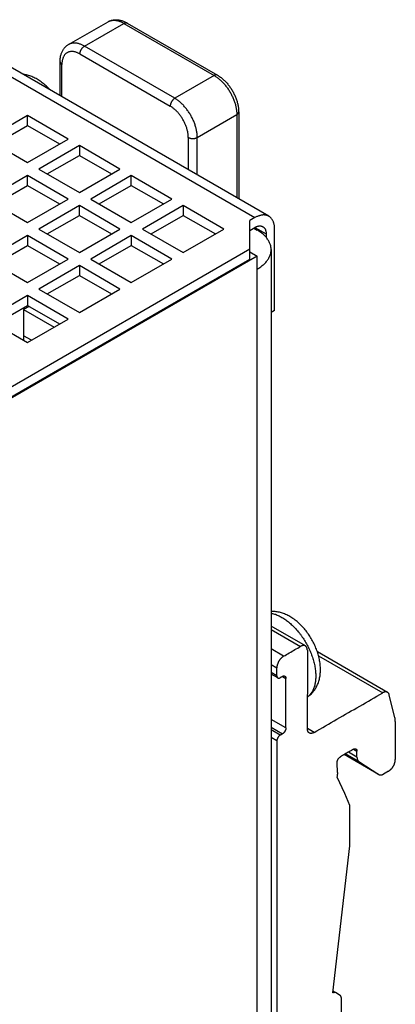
# Model space of a CAD drawing. Header units: inches. Extents: x 0 to 34, y 0 to 22.
# Tile 55 of 56: x 28 to 28.9, y 17.9 to 20.3. Entities that reach past the tile are written whole.
import ezdxf

# ---------------------------------------------------------------- set-up
doc = ezdxf.new("R2010")
doc.units = ezdxf.units.IN
doc.header["$LTSCALE"] = 1.87
doc.header["$MEASUREMENT"] = 0
doc.layers.get('0').update_dxf_attribs({"linetype": 'CONTINUOUS'})

msp = doc.modelspace()

# ---------------------------------------------------------------- linework, layer by layer
at = {"color": 7, "linetype": 'CONTINUOUS'}
for p, q in [((28.0758, 20.2268), (28.1732, 20.283)), ((28.1151, 20.2229), (28.2126, 20.2791)), ((28.2126, 20.2791), (28.4353, 20.1505)), ((28.2205, 20.2799), (28.4432, 20.1513)), ((27.7672, 20.2438), (28.5355, 19.8002)), ((28.57, 19.8036), (27.8016, 20.2472)), ((28.3379, 20.0943), (28.1151, 20.2229)), ((28.104, 20.2036), (28.3267, 20.075)), ((28.0549, 20.101), (28.0549, 20.1843)), ((28.0595, 20.0983), (28.0595, 20.1779)), ((28.4353, 20.1505), (28.3379, 20.0943)), ((27.9746, 20.0517), (27.8743, 19.9938)), ((27.9746, 20.0276), (27.9746, 20.0517)), ((28.0748, 19.9938), (27.9746, 20.0517)), ((28.3935, 19.9979), (28.491, 20.0541)), ((28.491, 20.0541), (28.491, 19.8492)), ((28.4956, 20.0605), (28.4956, 19.8465)), ((27.8952, 19.9818), (27.9746, 20.0276)), ((27.9746, 20.0276), (28.0539, 19.9818)), ((28.3713, 19.9979), (28.3713, 19.9183)), ((28.3935, 19.9054), (28.3935, 19.9979)), ((27.8743, 19.9938), (27.9746, 19.936)), ((27.9746, 19.936), (28.0748, 19.9938)), ((28.1026, 19.9778), (28.0024, 19.9199)), ((28.1026, 19.9778), (28.1026, 19.9537)), ((28.2028, 19.9199), (28.1026, 19.9778)), ((28.0233, 19.9078), (28.1026, 19.9537)), ((28.1026, 19.9537), (28.182, 19.9078)), ((27.9746, 19.9038), (27.8743, 19.846)), ((27.9746, 19.8797), (27.9746, 19.9038)), ((28.0748, 19.846), (27.9746, 19.9038)), ((28.0024, 19.9199), (28.1026, 19.862)), ((28.1026, 19.862), (28.2028, 19.9199)), ((28.2307, 19.9038), (28.1305, 19.846)), ((28.2307, 19.8797), (28.2307, 19.9038)), ((28.3309, 19.846), (28.2307, 19.9038)), ((27.8952, 19.8339), (27.9746, 19.8797)), ((27.9746, 19.8797), (28.0539, 19.8339)), ((28.1513, 19.8339), (28.2307, 19.8797)), ((28.2307, 19.8797), (28.31, 19.8339)), ((27.8743, 19.846), (27.9746, 19.7881)), ((27.9746, 19.7881), (28.0748, 19.846)), ((28.1026, 19.8299), (28.0024, 19.772)), ((28.1026, 19.8058), (28.1026, 19.8299)), ((28.2028, 19.772), (28.1026, 19.8299)), ((28.1305, 19.846), (28.2307, 19.7881)), ((28.2307, 19.7881), (28.3309, 19.846)), ((28.3587, 19.8299), (28.2585, 19.772)), ((28.3587, 19.8299), (28.3587, 19.8058)), ((28.459, 19.772), (28.3587, 19.8299)), ((28.0233, 19.76), (28.1026, 19.8058)), ((28.1026, 19.8058), (28.182, 19.76)), ((28.2794, 19.76), (28.3587, 19.8058)), ((28.3587, 19.8058), (28.4381, 19.76)), ((28.5355, 19.8002), (28.523, 19.7929)), ((28.523, 19.6981), (28.523, 19.7929)), ((27.9746, 19.756), (27.8743, 19.6981)), ((27.9746, 19.756), (27.9746, 19.7318)), ((28.0748, 19.6981), (27.9746, 19.756)), ((28.0024, 19.772), (28.1026, 19.7142)), ((28.1026, 19.7142), (28.2028, 19.772)), ((28.2307, 19.756), (28.1305, 19.6981)), ((28.2307, 19.756), (28.2307, 19.7318)), ((28.3309, 19.6981), (28.2307, 19.756)), ((28.2585, 19.772), (28.3587, 19.7142)), ((28.3587, 19.7142), (28.459, 19.772)), ((28.523, 19.7688), (28.5355, 19.776)), ((28.5327, 19.7744), (28.5411, 19.7696)), ((28.5355, 19.776), (28.5634, 19.76)), ((28.5634, 19.76), (28.5634, 19.7517)), ((28.5842, 19.5711), (28.5842, 19.772)), ((27.8952, 19.686), (27.9746, 19.7318)), ((27.9746, 19.7318), (28.0539, 19.686)), ((28.1513, 19.686), (28.2307, 19.7318)), ((28.2307, 19.7318), (28.31, 19.686)), ((28.523, 19.7222), (25.805, 18.1529)), ((28.523, 19.7158), (28.5411, 19.7053)), ((28.5757, 19.7214), (28.5757, 15.8544)), ((28.5411, 19.7053), (25.7936, 18.119)), ((25.805, 18.1288), (28.523, 19.6981)), ((27.8743, 19.6981), (27.9746, 19.6402)), ((27.9746, 19.6402), (28.0748, 19.6981)), ((28.1026, 19.682), (28.0024, 19.6241)), ((28.1026, 19.682), (28.1026, 19.6579)), ((28.2028, 19.6241), (28.1026, 19.682)), ((28.1305, 19.6981), (28.2307, 19.6402)), ((28.2307, 19.6402), (28.3309, 19.6981)), ((28.5411, 15.774), (28.5411, 19.7053)), ((28.0233, 19.6121), (28.1026, 19.6579)), ((28.1026, 19.6579), (28.182, 19.6121)), ((28.0024, 19.6241), (28.1026, 19.5663)), ((28.1026, 19.5663), (28.2028, 19.6241)), ((27.9746, 19.6081), (27.8743, 19.5502)), ((27.9746, 19.6081), (27.9746, 19.584)), ((28.0748, 19.5502), (27.9746, 19.6081)), ((27.8952, 19.5382), (27.9746, 19.584)), ((27.9787, 19.5816), (27.9648, 19.5736)), ((27.9648, 19.5736), (27.9648, 19.498)), ((27.9648, 19.5736), (28.04, 19.5301)), ((27.9746, 19.584), (28.0539, 19.5382)), ((28.5842, 19.5711), (28.5757, 19.5662)), ((27.8743, 19.5502), (27.9746, 19.4923)), ((27.9746, 19.4923), (28.0748, 19.5502)), ((27.9843, 19.498), (27.9648, 19.5093)), ((28.6601, 18.7446), (28.5757, 18.7933)), ((28.5757, 18.7853), (28.6482, 18.7434)), ((28.6065, 18.7193), (28.5757, 18.7371)), ((28.8628, 18.6302), (28.6897, 18.7301)), ((28.6926, 18.7204), (28.8509, 18.629)), ((28.5757, 18.6985), (28.5898, 18.6904)), ((28.5898, 18.6711), (28.5757, 18.6793)), ((28.5923, 18.6657), (28.5757, 18.6752)), ((28.6037, 18.6695), (28.6121, 18.6646)), ((28.8811, 18.5675), (28.8672, 18.6238)), ((28.6121, 18.5425), (28.5757, 18.5635)), ((28.5757, 18.5442), (28.6037, 18.528)), ((28.8821, 18.5587), (28.8821, 18.4648)), ((28.5982, 18.5248), (28.5757, 18.5378)), ((28.5898, 18.5103), (28.5757, 18.5185)), ((28.6817, 18.5313), (28.665, 18.5409)), ((28.5898, 18.5103), (28.5898, 17.7802)), ((28.841, 18.4279), (28.7561, 18.4769)), ((28.8409, 18.4279), (28.7561, 18.4768)), ((28.792, 18.4598), (28.7593, 18.4787)), ((28.7875, 18.4704), (28.7662, 18.4827)), ((28.7791, 18.4901), (28.7874, 18.4853)), ((28.7875, 18.4704), (28.7874, 18.4853)), ((28.7398, 18.4329), (28.7384, 18.4563)), ((28.792, 18.4598), (28.841, 18.4279)), ((28.7574, 18.381), (28.7387, 18.4207)), ((28.841, 18.4279), (28.8413, 18.4276)), ((28.8654, 18.4359), (28.8531, 18.4288)), ((28.7697, 18.3515), (28.7574, 18.381)), ((28.7283, 17.8895), (28.7697, 18.2521)), ((28.731, 17.8904), (28.7285, 17.8918)), ((28.7286, 17.8924), (28.7319, 17.8905)), ((28.7346, 17.89), (28.7287, 17.8934)), ((28.7319, 17.8905), (28.731, 17.8904)), ((28.746, 17.8833), (28.7346, 17.89))]:
    msp.add_line(p, q, dxfattribs=at)
for points, knots in [([(28.1732, 20.283), (28.1741, 20.2835), (28.1759, 20.2845), (28.1787, 20.2857), (28.1817, 20.2866), (28.1848, 20.2874), (28.188, 20.2879), (28.1913, 20.2881), (28.1947, 20.2881), (28.1982, 20.2878), (28.2018, 20.2872), (28.2055, 20.2863), (28.2093, 20.2852), (28.213, 20.2837), (28.2168, 20.2819), (28.2192, 20.2806), (28.2205, 20.2799)], [0, 0, 0, 0, 0.061274, 0.122978, 0.185368, 0.248974, 0.31401, 0.380763, 0.449605, 0.520929, 0.594735, 0.671101, 0.749988, 0.831249, 0.914668, 1, 1, 1, 1]), ([(28.1732, 20.283), (28.174, 20.2835), (28.1756, 20.2843), (28.1782, 20.2853), (28.181, 20.2861), (28.1838, 20.2865), (28.1867, 20.2868), (28.1898, 20.2867), (28.1929, 20.2864), (28.1961, 20.2858), (28.1993, 20.285), (28.2026, 20.2839), (28.2059, 20.2826), (28.2093, 20.281), (28.2115, 20.2798), (28.2126, 20.2791)], [0, 0, 0, 0, 0.066403, 0.133236, 0.201012, 0.270164, 0.341076, 0.414084, 0.489464, 0.567434, 0.648157, 0.73174, 0.818241, 0.907671, 1, 1, 1, 1]), ([(28.2126, 20.2791), (28.2129, 20.2793), (28.2136, 20.2797), (28.2146, 20.2801), (28.2156, 20.2804), (28.2166, 20.2806), (28.2175, 20.2807), (28.2184, 20.2806), (28.2193, 20.2804), (28.22, 20.2802), (28.2203, 20.28), (28.2205, 20.2799)], [0, 0, 0, 0, 0.140064, 0.273303, 0.399727, 0.5196, 0.633473, 0.742208, 0.84698, 0.949243, 1, 1, 1, 1]), ([(28.0549, 20.1843), (28.0549, 20.1857), (28.0549, 20.1885), (28.0553, 20.1926), (28.0559, 20.1966), (28.0568, 20.2004), (28.0578, 20.2041), (28.0591, 20.2075), (28.0606, 20.2107), (28.0623, 20.2137), (28.0642, 20.2164), (28.0662, 20.2189), (28.0684, 20.2212), (28.0707, 20.2233), (28.0732, 20.2252), (28.0749, 20.2263), (28.0758, 20.2268)], [0, 0, 0, 0, 0.085693, 0.1691, 0.250258, 0.328998, 0.405172, 0.47877, 0.54989, 0.618547, 0.685173, 0.750153, 0.813791, 0.87633, 0.93831, 1, 1, 1, 1]), ([(28.1151, 20.2229), (28.114, 20.2235), (28.1118, 20.2247), (28.1085, 20.2263), (28.1052, 20.2276), (28.1019, 20.2287), (28.0986, 20.2296), (28.0954, 20.2301), (28.0923, 20.2304), (28.0893, 20.2305), (28.0864, 20.2303), (28.0835, 20.2298), (28.0808, 20.2291), (28.0782, 20.2281), (28.0766, 20.2272), (28.0758, 20.2268)], [0, 0, 0, 0, 0.092329, 0.181759, 0.26826, 0.351843, 0.432566, 0.510536, 0.585916, 0.658924, 0.729836, 0.798988, 0.866764, 0.933597, 1, 1, 1, 1]), ([(28.104, 20.2036), (28.104, 20.204), (28.104, 20.2048), (28.1042, 20.2061), (28.1044, 20.2074), (28.1048, 20.2087), (28.1052, 20.21), (28.1057, 20.2113), (28.1062, 20.2126), (28.1069, 20.2139), (28.1076, 20.2152), (28.1084, 20.2164), (28.1093, 20.2176), (28.1102, 20.2187), (28.1111, 20.2197), (28.1121, 20.2206), (28.1131, 20.2215), (28.1141, 20.2222), (28.1148, 20.2227), (28.1151, 20.2229)], [0, 0, 0, 0, 0.052482, 0.107191, 0.163933, 0.222467, 0.282516, 0.343771, 0.405905, 0.468571, 0.531416, 0.594083, 0.656217, 0.717474, 0.777524, 0.83606, 0.892804, 0.947516, 1, 1, 1, 1]), ([(28.104, 20.2036), (28.1031, 20.2041), (28.1012, 20.2052), (28.0983, 20.2065), (28.0954, 20.2076), (28.0926, 20.2085), (28.0898, 20.2092), (28.087, 20.2096), (28.0844, 20.2097), (28.0818, 20.2096), (28.0793, 20.2093), (28.0769, 20.2087), (28.0746, 20.2078), (28.0725, 20.2067), (28.0705, 20.2054), (28.0686, 20.2039), (28.0669, 20.2021), (28.0654, 20.2001), (28.064, 20.198), (28.0628, 20.1956), (28.0618, 20.193), (28.0609, 20.1903), (28.0603, 20.1874), (28.0598, 20.1843), (28.0595, 20.1811), (28.0595, 20.179), (28.0595, 20.1779)], [0, 0, 0, 0, 0.049575, 0.097706, 0.144274, 0.189201, 0.232449, 0.274063, 0.314202, 0.353062, 0.390837, 0.42774, 0.464032, 0.50001, 0.535989, 0.57228, 0.609182, 0.646956, 0.685814, 0.725951, 0.767563, 0.810809, 0.855732, 0.902298, 0.950427, 1, 1, 1, 1]), ([(28.0549, 20.1843), (28.0549, 20.1842), (28.0549, 20.1837), (28.055, 20.183), (28.0553, 20.1822), (28.0557, 20.1814), (28.0562, 20.1806), (28.0568, 20.1799), (28.0576, 20.1791), (28.0585, 20.1785), (28.0591, 20.1781), (28.0595, 20.1779)], [0, 0, 0, 0, 0.050703, 0.152977, 0.257759, 0.366502, 0.480382, 0.600261, 0.726689, 0.859932, 1, 1, 1, 1]), ([(28.0303, 20.1152), (28.0301, 20.1154), (28.0284, 20.1172), (28.0252, 20.1205), (28.0206, 20.1249), (28.0159, 20.129), (28.011, 20.1329), (28.0059, 20.1366), (28.0008, 20.1399), (27.9957, 20.1429), (27.9904, 20.1455), (27.9852, 20.1478), (27.98, 20.1498), (27.9748, 20.1514), (27.9696, 20.1526), (27.966, 20.1533), (27.964, 20.1535), (27.9638, 20.1536)], [0, 0, 0, 0, 0.011421, 0.093424, 0.175312, 0.255468, 0.335502, 0.415309, 0.492903, 0.569107, 0.644591, 0.718712, 0.78841, 0.857148, 0.92505, 0.991998, 1, 1, 1, 1]), ([(28.4432, 20.1513), (28.443, 20.1514), (28.4427, 20.1516), (28.442, 20.1518), (28.4411, 20.152), (28.4402, 20.1521), (28.4393, 20.152), (28.4383, 20.1518), (28.4373, 20.1515), (28.4363, 20.1511), (28.4356, 20.1507), (28.4353, 20.1505)], [0, 0, 0, 0, 0.050754, 0.153017, 0.25779, 0.366525, 0.480398, 0.600271, 0.726696, 0.859935, 1, 1, 1, 1]), ([(28.4353, 20.1505), (28.4364, 20.1499), (28.4387, 20.1485), (28.4421, 20.1462), (28.4454, 20.1437), (28.4487, 20.141), (28.4519, 20.1381), (28.4551, 20.135), (28.4582, 20.1317), (28.4612, 20.1282), (28.4641, 20.1246), (28.467, 20.1209), (28.4697, 20.117), (28.4722, 20.1131), (28.4747, 20.109), (28.477, 20.1048), (28.4791, 20.1006), (28.4811, 20.0963), (28.483, 20.092), (28.4846, 20.0877), (28.4861, 20.0834), (28.4874, 20.079), (28.4885, 20.0747), (28.4894, 20.0705), (28.4901, 20.0663), (28.4906, 20.0621), (28.4909, 20.0581), (28.491, 20.0554), (28.491, 20.0541)], [0, 0, 0, 0, 0.034058, 0.069092, 0.105056, 0.141894, 0.179539, 0.21792, 0.256959, 0.29657, 0.336666, 0.377155, 0.417939, 0.458923, 0.500006, 0.541089, 0.582072, 0.622856, 0.663344, 0.703439, 0.74305, 0.782088, 0.820468, 0.858112, 0.894948, 0.930911, 0.965944, 1, 1, 1, 1]), ([(28.4432, 20.1513), (28.4444, 20.1506), (28.4468, 20.1491), (28.4504, 20.1466), (28.4539, 20.1439), (28.4574, 20.141), (28.4607, 20.1379), (28.4639, 20.1347), (28.467, 20.1313), (28.47, 20.1277), (28.4728, 20.124), (28.4755, 20.1202), (28.4781, 20.1162), (28.4805, 20.1122), (28.4828, 20.1081), (28.4849, 20.1039), (28.4868, 20.0997), (28.4886, 20.0953), (28.4902, 20.091), (28.4916, 20.0866), (28.4928, 20.0822), (28.4938, 20.0779), (28.4946, 20.0735), (28.4952, 20.0691), (28.4955, 20.0648), (28.4956, 20.062), (28.4956, 20.0605)], [0, 0, 0, 0, 0.039196, 0.078999, 0.119665, 0.160818, 0.20246, 0.244439, 0.286739, 0.329341, 0.372129, 0.415108, 0.458158, 0.501267, 0.544356, 0.587342, 0.630219, 0.672853, 0.715267, 0.757333, 0.799042, 0.840337, 0.881103, 0.921397, 0.960924, 1, 1, 1, 1]), ([(28.3379, 20.0943), (28.3375, 20.0941), (28.3368, 20.0936), (28.3358, 20.0929), (28.3348, 20.092), (28.3338, 20.0911), (28.3329, 20.0901), (28.332, 20.089), (28.3311, 20.0878), (28.3303, 20.0866), (28.3296, 20.0853), (28.329, 20.0841), (28.3284, 20.0827), (28.3279, 20.0814), (28.3275, 20.0801), (28.3271, 20.0788), (28.3269, 20.0775), (28.3268, 20.0762), (28.3267, 20.0754), (28.3267, 20.075)], [0, 0, 0, 0, 0.052484, 0.107196, 0.16394, 0.222476, 0.282526, 0.343783, 0.405917, 0.468584, 0.531429, 0.594095, 0.656229, 0.717484, 0.777533, 0.836067, 0.892809, 0.947518, 1, 1, 1, 1]), ([(28.3713, 19.9979), (28.3713, 19.999), (28.3712, 20.0013), (28.3709, 20.0048), (28.3704, 20.0084), (28.3698, 20.012), (28.3689, 20.0158), (28.3679, 20.0195), (28.3667, 20.0233), (28.3653, 20.027), (28.3638, 20.0308), (28.3621, 20.0345), (28.3602, 20.0382), (28.3582, 20.0418), (28.3561, 20.0453), (28.3539, 20.0487), (28.3515, 20.0521), (28.349, 20.0553), (28.3464, 20.0583), (28.3438, 20.0613), (28.3411, 20.064), (28.3383, 20.0666), (28.3354, 20.069), (28.3326, 20.0712), (28.3297, 20.0732), (28.3277, 20.0744), (28.3267, 20.075)], [0, 0, 0, 0, 0.036651, 0.074618, 0.113787, 0.154026, 0.195181, 0.237115, 0.279759, 0.323044, 0.366851, 0.411034, 0.455455, 0.499994, 0.544534, 0.588955, 0.633137, 0.676945, 0.720231, 0.762876, 0.804811, 0.845967, 0.886208, 0.925379, 0.963347, 1, 1, 1, 1]), ([(28.3935, 19.9979), (28.3935, 19.9992), (28.3935, 20.0018), (28.3932, 20.0059), (28.3926, 20.01), (28.3919, 20.0142), (28.391, 20.0185), (28.3899, 20.0228), (28.3887, 20.0271), (28.3872, 20.0314), (28.3855, 20.0358), (28.3837, 20.0401), (28.3817, 20.0444), (28.3796, 20.0486), (28.3773, 20.0527), (28.3748, 20.0568), (28.3722, 20.0608), (28.3695, 20.0647), (28.3667, 20.0684), (28.3638, 20.072), (28.3607, 20.0754), (28.3576, 20.0787), (28.3545, 20.0818), (28.3512, 20.0847), (28.3479, 20.0874), (28.3446, 20.0899), (28.3413, 20.0922), (28.339, 20.0936), (28.3379, 20.0943)], [0, 0, 0, 0, 0.034056, 0.069089, 0.105052, 0.141888, 0.179532, 0.217912, 0.25695, 0.296561, 0.336656, 0.377144, 0.417928, 0.458911, 0.499994, 0.541077, 0.582061, 0.622846, 0.663334, 0.70343, 0.743041, 0.78208, 0.820461, 0.858106, 0.894944, 0.930908, 0.965942, 1, 1, 1, 1]), ([(28.491, 20.0541), (28.4913, 20.0543), (28.4919, 20.0547), (28.4928, 20.0554), (28.4936, 20.0561), (28.4942, 20.0568), (28.4948, 20.0576), (28.4952, 20.0584), (28.4955, 20.0593), (28.4956, 20.06), (28.4956, 20.0604), (28.4956, 20.0605)], [0, 0, 0, 0, 0.140067, 0.27331, 0.399738, 0.519617, 0.633496, 0.742239, 0.84702, 0.949293, 1, 1, 1, 1]), ([(28.3713, 19.9979), (28.3716, 19.9976), (28.3723, 19.9973), (28.3735, 19.9968), (28.3747, 19.9963), (28.376, 19.9959), (28.3774, 19.9956), (28.3788, 19.9954), (28.3802, 19.9953), (28.3817, 19.9952), (28.3831, 19.9952), (28.3846, 19.9953), (28.386, 19.9954), (28.3874, 19.9956), (28.3888, 19.9959), (28.3901, 19.9963), (28.3913, 19.9968), (28.3925, 19.9973), (28.3932, 19.9976), (28.3935, 19.9979)], [0, 0, 0, 0, 0.052483, 0.107194, 0.163938, 0.222473, 0.282522, 0.343778, 0.405911, 0.468577, 0.531422, 0.594088, 0.656221, 0.717477, 0.777526, 0.836062, 0.892805, 0.947516, 1, 1, 1, 1]), ([(28.57, 19.8036), (28.5692, 19.804), (28.5676, 19.8048), (28.5652, 19.8057), (28.5626, 19.8064), (28.5598, 19.8067), (28.557, 19.8068), (28.5541, 19.8067), (28.5511, 19.8062), (28.5481, 19.8055), (28.545, 19.8046), (28.5418, 19.8034), (28.5386, 19.8019), (28.5366, 19.8008), (28.5355, 19.8002)], [0, 0, 0, 0, 0.071934, 0.144462, 0.218129, 0.293592, 0.3712, 0.451451, 0.534621, 0.62091, 0.710586, 0.803593, 0.900114, 1, 1, 1, 1]), ([(28.5842, 19.772), (28.5842, 19.7732), (28.5842, 19.7756), (28.5839, 19.7791), (28.5833, 19.7824), (28.5826, 19.7856), (28.5817, 19.7886), (28.5806, 19.7914), (28.5793, 19.794), (28.5778, 19.7964), (28.5761, 19.7986), (28.5742, 19.8005), (28.5722, 19.8022), (28.5707, 19.8031), (28.57, 19.8036)], [0, 0, 0, 0, 0.099895, 0.196424, 0.289439, 0.379123, 0.465419, 0.548596, 0.628854, 0.706469, 0.78194, 0.855614, 0.928151, 1, 1, 1, 1]), ([(28.5355, 19.776), (28.5362, 19.7764), (28.5376, 19.7772), (28.5396, 19.7781), (28.5417, 19.7788), (28.5437, 19.7794), (28.5457, 19.7797), (28.5476, 19.7799), (28.5494, 19.7798), (28.5512, 19.7796), (28.5529, 19.7791), (28.5542, 19.7785), (28.555, 19.7781), (28.5552, 19.778)], [0, 0, 0, 0, 0.113893, 0.223343, 0.328273, 0.428829, 0.525106, 0.617527, 0.706424, 0.792507, 0.876359, 0.95893, 1, 1, 1, 1]), ([(28.5757, 19.7214), (28.5757, 19.7227), (28.5755, 19.7252), (28.575, 19.7291), (28.5741, 19.7329), (28.5728, 19.7366), (28.5711, 19.7403), (28.5691, 19.744), (28.5667, 19.7476), (28.564, 19.7511), (28.5609, 19.7545), (28.5576, 19.7578), (28.5539, 19.7609), (28.5499, 19.764), (28.5456, 19.7669), (28.5426, 19.7687), (28.5411, 19.7696)], [0, 0, 0, 0, 0.061607, 0.123614, 0.186349, 0.250229, 0.315498, 0.382511, 0.451452, 0.522541, 0.595948, 0.671729, 0.750041, 0.830826, 0.914176, 1, 1, 1, 1]), ([(28.5552, 19.778), (28.5554, 19.7779), (28.5562, 19.7774), (28.5573, 19.7765), (28.5586, 19.7753), (28.5597, 19.7739), (28.5606, 19.7723), (28.5615, 19.7706), (28.5622, 19.7687), (28.5627, 19.7667), (28.5631, 19.7646), (28.5633, 19.7623), (28.5634, 19.7608), (28.5634, 19.76)], [0, 0, 0, 0, 0.040982, 0.123562, 0.207424, 0.293515, 0.38242, 0.474849, 0.571134, 0.671699, 0.776638, 0.886097, 1, 1, 1, 1]), ([(28.5411, 19.6732), (28.5426, 19.6741), (28.5456, 19.6759), (28.5499, 19.6788), (28.5539, 19.6819), (28.5576, 19.685), (28.5609, 19.6883), (28.564, 19.6917), (28.5667, 19.6952), (28.5691, 19.6988), (28.5711, 19.7025), (28.5728, 19.7062), (28.5741, 19.7099), (28.575, 19.7137), (28.5755, 19.7176), (28.5757, 19.7201), (28.5757, 19.7214)], [0, 0, 0, 0, 0.085824, 0.169174, 0.249959, 0.328271, 0.404052, 0.477458, 0.548547, 0.617489, 0.684501, 0.749771, 0.813651, 0.876386, 0.938393, 1, 1, 1, 1]), ([(28.6973, 18.6863), (28.6973, 18.6884), (28.6972, 18.6925), (28.6967, 18.6988), (28.6959, 18.705), (28.6948, 18.7114), (28.6934, 18.7177), (28.6917, 18.724), (28.6897, 18.7302), (28.6875, 18.7364), (28.6851, 18.7424), (28.6824, 18.7484), (28.6795, 18.7542), (28.6763, 18.76), (28.673, 18.7656), (28.6695, 18.7711), (28.6657, 18.7764), (28.6618, 18.7816), (28.6577, 18.7866), (28.6534, 18.7914), (28.649, 18.796), (28.6444, 18.8004), (28.6396, 18.8045), (28.6347, 18.8084), (28.6297, 18.8121), (28.6246, 18.8154), (28.6194, 18.8184), (28.6142, 18.821), (28.6089, 18.8233), (28.6037, 18.8253), (28.5986, 18.8269), (28.5934, 18.8281), (28.5883, 18.829), (28.5833, 18.8295), (28.5791, 18.8297), (28.5766, 18.8297), (28.5757, 18.8297)], [0, 0, 0, 0, 0.030108, 0.060489, 0.091092, 0.122374, 0.154055, 0.185735, 0.217479, 0.249383, 0.281168, 0.312882, 0.34472, 0.376517, 0.408275, 0.439933, 0.471537, 0.503121, 0.534552, 0.565756, 0.596956, 0.628112, 0.658608, 0.689058, 0.719422, 0.748944, 0.777937, 0.806656, 0.834856, 0.861374, 0.887526, 0.913361, 0.938832, 0.96292, 0.986829, 1, 1, 1, 1]), ([(28.5757, 18.8253), (28.5769, 18.825), (28.5796, 18.8244), (28.5838, 18.8233), (28.5884, 18.8217), (28.593, 18.8197), (28.5977, 18.8175), (28.6024, 18.8149), (28.607, 18.8121), (28.6117, 18.8089), (28.6163, 18.8055), (28.6209, 18.8018), (28.6255, 18.7978), (28.6299, 18.7936), (28.6343, 18.7891), (28.6386, 18.7844), (28.6427, 18.7796), (28.6468, 18.7745), (28.6507, 18.7692), (28.6544, 18.7638), (28.658, 18.7583), (28.6614, 18.7526), (28.6646, 18.7468), (28.6676, 18.7409), (28.6704, 18.735), (28.673, 18.729), (28.6754, 18.723), (28.6776, 18.7169), (28.6795, 18.7109), (28.6812, 18.7049), (28.6826, 18.6989), (28.6838, 18.693), (28.6847, 18.6871), (28.6853, 18.6814), (28.6857, 18.6758), (28.6858, 18.6721), (28.6858, 18.6703)], [0, 0, 0, 0, 0.017709, 0.040992, 0.065037, 0.089857, 0.115453, 0.141815, 0.168927, 0.196764, 0.225294, 0.25448, 0.284279, 0.314641, 0.345516, 0.376846, 0.408573, 0.440633, 0.472964, 0.505499, 0.538171, 0.570912, 0.603652, 0.636324, 0.668859, 0.701189, 0.73325, 0.764976, 0.796305, 0.827179, 0.857541, 0.887339, 0.916524, 0.945053, 0.972889, 1, 1, 1, 1]), ([(28.6065, 18.7193), (28.6112, 18.722), (28.6204, 18.7273), (28.6343, 18.7354), (28.6436, 18.7407), (28.6482, 18.7434)], [0, 0, 0, 0, 0.333395, 0.666726, 1, 1, 1, 1]), ([(28.6601, 18.7446), (28.6599, 18.7447), (28.6594, 18.7449), (28.6585, 18.7453), (28.6574, 18.7456), (28.6561, 18.7457), (28.6549, 18.7457), (28.6536, 18.7455), (28.6523, 18.7452), (28.6509, 18.7447), (28.6496, 18.7441), (28.6487, 18.7437), (28.6483, 18.7434)], [0, 0, 0, 0, 0.045957, 0.138447, 0.232718, 0.330377, 0.431873, 0.537257, 0.646817, 0.761109, 0.879654, 1, 1, 1, 1]), ([(28.665, 18.7338), (28.665, 18.7343), (28.6649, 18.7353), (28.6648, 18.7367), (28.6645, 18.7381), (28.6641, 18.7394), (28.6636, 18.7406), (28.663, 18.7417), (28.6623, 18.7427), (28.6615, 18.7436), (28.6607, 18.7442), (28.6602, 18.7445), (28.6601, 18.7446)], [0, 0, 0, 0, 0.120568, 0.239045, 0.353291, 0.462833, 0.568198, 0.669669, 0.767302, 0.861548, 0.954014, 1, 1, 1, 1]), ([(28.6066, 18.7193), (28.6061, 18.7191), (28.6052, 18.7185), (28.6038, 18.7175), (28.6025, 18.7164), (28.6012, 18.7152), (28.5999, 18.7139), (28.5986, 18.7124), (28.5974, 18.7109), (28.5963, 18.7093), (28.5952, 18.7077), (28.5942, 18.706), (28.5933, 18.7042), (28.5925, 18.7024), (28.5918, 18.7006), (28.5912, 18.6988), (28.5907, 18.6971), (28.5903, 18.6953), (28.59, 18.6936), (28.5899, 18.6919), (28.5898, 18.6909), (28.5898, 18.6903)], [0, 0, 0, 0, 0.046018, 0.093553, 0.143257, 0.194838, 0.248184, 0.303003, 0.358762, 0.414945, 0.471593, 0.528443, 0.58509, 0.641271, 0.697026, 0.751841, 0.805183, 0.856756, 0.906448, 0.953969, 1, 1, 1, 1]), ([(28.665, 18.7338), (28.665, 18.7123), (28.665, 18.6695), (28.665, 18.6052), (28.6649, 18.5623), (28.6649, 18.5409)], [0, 0, 0, 0, 0.333312, 0.666687, 1, 1, 1, 1]), ([(28.5898, 18.6711), (28.5898, 18.6732), (28.5898, 18.6775), (28.5898, 18.6839), (28.5898, 18.6882), (28.5898, 18.6904)], [0, 0, 0, 0, 0.333228, 0.66651, 1, 1, 1, 1]), ([(28.5898, 18.6711), (28.5898, 18.6708), (28.5898, 18.6702), (28.59, 18.6693), (28.5901, 18.6685), (28.5904, 18.6678), (28.5908, 18.6671), (28.5912, 18.6665), (28.5917, 18.666), (28.5921, 18.6658), (28.5923, 18.6657), (28.5923, 18.6657)], [0, 0, 0, 0, 0.144086, 0.284201, 0.417495, 0.544121, 0.664292, 0.779378, 0.89041, 0.998809, 1, 1, 1, 1]), ([(28.5923, 18.6657), (28.5924, 18.6656), (28.5929, 18.6654), (28.5935, 18.6652), (28.5942, 18.6651), (28.595, 18.6651), (28.5958, 18.6653), (28.5965, 18.6655), (28.5973, 18.6658), (28.5979, 18.6661), (28.5981, 18.6662)], [0, 0, 0, 0, 0.107246, 0.218289, 0.333318, 0.453317, 0.579698, 0.713038, 0.853485, 1, 1, 1, 1]), ([(28.6037, 18.6695), (28.6031, 18.6691), (28.6019, 18.6684), (28.6, 18.6673), (28.5988, 18.6666), (28.5981, 18.6663)], [0, 0, 0, 0, 0.33308, 0.666899, 1, 1, 1, 1]), ([(28.6037, 18.6695), (28.604, 18.6696), (28.6045, 18.6699), (28.6053, 18.6702), (28.6061, 18.6705), (28.6069, 18.6706), (28.6076, 18.6706), (28.6084, 18.6705), (28.609, 18.6704), (28.6094, 18.6702), (28.6096, 18.6701)], [0, 0, 0, 0, 0.146624, 0.287179, 0.420616, 0.547063, 0.667103, 0.782167, 0.893275, 1, 1, 1, 1]), ([(28.6096, 18.6701), (28.6096, 18.6701), (28.6098, 18.6699), (28.6102, 18.6697), (28.6107, 18.6692), (28.6111, 18.6686), (28.6115, 18.6679), (28.6117, 18.6672), (28.6119, 18.6664), (28.612, 18.6655), (28.6121, 18.6649), (28.6121, 18.6646)], [0, 0, 0, 0, 0.001817, 0.109291, 0.219377, 0.33337, 0.45216, 0.577215, 0.709775, 0.849893, 1, 1, 1, 1]), ([(28.6121, 18.5425), (28.6121, 18.5561), (28.6121, 18.5832), (28.6121, 18.6239), (28.6121, 18.6511), (28.6121, 18.6646)], [0, 0, 0, 0, 0.333318, 0.666652, 1, 1, 1, 1]), ([(28.665, 18.6184), (28.665, 18.6185), (28.6664, 18.6194), (28.6689, 18.6212), (28.6724, 18.6242), (28.6758, 18.6274), (28.6789, 18.6308), (28.6819, 18.6346), (28.6846, 18.6386), (28.6872, 18.6429), (28.6894, 18.6475), (28.6915, 18.6523), (28.6932, 18.6574), (28.6947, 18.6628), (28.6959, 18.6684), (28.6967, 18.6742), (28.6972, 18.6802), (28.6973, 18.6843), (28.6973, 18.6863)], [0, 0, 0, 0, 0.003547, 0.061386, 0.119746, 0.178704, 0.238393, 0.299284, 0.361093, 0.424599, 0.489692, 0.556421, 0.625301, 0.69639, 0.769497, 0.844587, 0.921503, 1, 1, 1, 1]), ([(28.6858, 18.6703), (28.6858, 18.6685), (28.6857, 18.665), (28.6853, 18.6598), (28.6847, 18.6548), (28.6838, 18.6501), (28.6826, 18.6455), (28.6812, 18.6411), (28.6795, 18.637), (28.6776, 18.6332), (28.6755, 18.6296), (28.6731, 18.6263), (28.6705, 18.6233), (28.6678, 18.6207), (28.6659, 18.6192), (28.665, 18.6186)], [0, 0, 0, 0, 0.09223, 0.181777, 0.268612, 0.352737, 0.434191, 0.513054, 0.589446, 0.663532, 0.735523, 0.805678, 0.874299, 0.941728, 1, 1, 1, 1]), ([(28.6817, 18.5313), (28.7005, 18.5421), (28.7381, 18.5639), (28.7945, 18.5964), (28.8321, 18.6182), (28.8509, 18.629)], [0, 0, 0, 0, 0.33334, 0.666661, 1, 1, 1, 1]), ([(28.8628, 18.6302), (28.8626, 18.6303), (28.8621, 18.6306), (28.8612, 18.6309), (28.8601, 18.6312), (28.8589, 18.6313), (28.8576, 18.6313), (28.8563, 18.6311), (28.855, 18.6308), (28.8537, 18.6304), (28.8523, 18.6298), (28.8514, 18.6293), (28.8509, 18.629)], [0, 0, 0, 0, 0.04524, 0.136566, 0.229717, 0.326092, 0.426293, 0.530667, 0.639913, 0.754483, 0.874355, 1, 1, 1, 1]), ([(28.8672, 18.6238), (28.867, 18.6242), (28.8668, 18.6251), (28.8663, 18.6263), (28.8657, 18.6274), (28.865, 18.6284), (28.8642, 18.6292), (28.8634, 18.6298), (28.8629, 18.6301), (28.8628, 18.6302)], [0, 0, 0, 0, 0.170748, 0.334195, 0.490536, 0.64038, 0.785664, 0.928598, 1, 1, 1, 1]), ([(28.8821, 18.5587), (28.8821, 18.5595), (28.882, 18.561), (28.8819, 18.5633), (28.8816, 18.5654), (28.8813, 18.5668), (28.8811, 18.5675)], [0, 0, 0, 0, 0.262613, 0.516844, 0.76262, 1, 1, 1, 1]), ([(28.6121, 18.5425), (28.6121, 18.5422), (28.612, 18.5415), (28.6119, 18.5405), (28.6117, 18.5395), (28.6115, 18.5384), (28.6111, 18.5374), (28.6107, 18.5363), (28.6102, 18.5353), (28.6096, 18.5343), (28.609, 18.5333), (28.6084, 18.5323), (28.6077, 18.5314), (28.6069, 18.5306), (28.6062, 18.5298), (28.6054, 18.5291), (28.6046, 18.5285), (28.604, 18.5282), (28.6037, 18.528)], [0, 0, 0, 0, 0.054122, 0.112147, 0.172704, 0.235486, 0.299997, 0.366022, 0.432862, 0.499789, 0.566721, 0.633566, 0.699584, 0.764071, 0.826819, 0.887391, 0.945467, 1, 1, 1, 1]), ([(28.5981, 18.5248), (28.5979, 18.5247), (28.5973, 18.5243), (28.5965, 18.5237), (28.5957, 18.523), (28.595, 18.5223), (28.5942, 18.5214), (28.5935, 18.5205), (28.5928, 18.5196), (28.5922, 18.5186), (28.5917, 18.5176), (28.5912, 18.5165), (28.5908, 18.5155), (28.5904, 18.5144), (28.5901, 18.5134), (28.5899, 18.5123), (28.5898, 18.5113), (28.5898, 18.5107), (28.5898, 18.5104)], [0, 0, 0, 0, 0.054481, 0.112503, 0.17302, 0.235708, 0.300131, 0.366083, 0.432865, 0.49974, 0.566623, 0.633414, 0.69937, 0.76378, 0.82645, 0.887, 0.945085, 1, 1, 1, 1]), ([(28.5982, 18.5248), (28.5988, 18.5252), (28.6, 18.5259), (28.6019, 18.527), (28.6031, 18.5277), (28.6037, 18.528)], [0, 0, 0, 0, 0.332983, 0.667034, 1, 1, 1, 1]), ([(28.6698, 18.5301), (28.6697, 18.5302), (28.6692, 18.5305), (28.6684, 18.5311), (28.6676, 18.5319), (28.6669, 18.5329), (28.6663, 18.534), (28.6658, 18.5352), (28.6654, 18.5366), (28.6651, 18.5379), (28.665, 18.5394), (28.665, 18.5404), (28.665, 18.5409)], [0, 0, 0, 0, 0.04444, 0.137079, 0.231479, 0.329256, 0.430876, 0.536399, 0.646107, 0.760537, 0.879216, 1, 1, 1, 1]), ([(28.6817, 18.5313), (28.6812, 18.531), (28.6804, 18.5306), (28.679, 18.53), (28.6777, 18.5295), (28.6763, 18.5292), (28.675, 18.529), (28.6738, 18.529), (28.6726, 18.5291), (28.6714, 18.5294), (28.6705, 18.5297), (28.67, 18.53), (28.6698, 18.5301)], [0, 0, 0, 0, 0.121821, 0.239766, 0.353613, 0.462912, 0.568036, 0.669213, 0.76653, 0.860454, 0.952592, 1, 1, 1, 1]), ([(28.7384, 18.4563), (28.7384, 18.4566), (28.7384, 18.4572), (28.7384, 18.4582), (28.7386, 18.4592), (28.7388, 18.4602), (28.7391, 18.4613), (28.7394, 18.4623), (28.7399, 18.4634), (28.7404, 18.4644), (28.7409, 18.4654), (28.7415, 18.4664), (28.7422, 18.4673), (28.7429, 18.4682), (28.7437, 18.469), (28.7444, 18.4697), (28.7452, 18.4704), (28.746, 18.471), (28.7465, 18.4713), (28.7468, 18.4715)], [0, 0, 0, 0, 0.051391, 0.105084, 0.161195, 0.219183, 0.279179, 0.34063, 0.402894, 0.465962, 0.529463, 0.592758, 0.655592, 0.717755, 0.77847, 0.83706, 0.893126, 0.946295, 1, 1, 1, 1]), ([(28.7791, 18.4901), (28.7755, 18.4881), (28.7683, 18.4839), (28.7575, 18.4777), (28.7503, 18.4735), (28.7467, 18.4714)], [0, 0, 0, 0, 0.333202, 0.666483, 1, 1, 1, 1]), ([(28.7792, 18.4902), (28.7794, 18.4903), (28.7799, 18.4906), (28.7807, 18.4909), (28.7815, 18.4911), (28.7823, 18.4913), (28.783, 18.4913), (28.7837, 18.4912), (28.7844, 18.491), (28.7848, 18.4908), (28.785, 18.4907)], [0, 0, 0, 0, 0.139461, 0.279845, 0.414056, 0.54224, 0.663776, 0.780003, 0.8921, 1, 1, 1, 1]), ([(28.785, 18.4907), (28.785, 18.4907), (28.7852, 18.4906), (28.7856, 18.4903), (28.7861, 18.4899), (28.7865, 18.4893), (28.7868, 18.4886), (28.7871, 18.4879), (28.7873, 18.4871), (28.7874, 18.4862), (28.7874, 18.4856), (28.7874, 18.4853)], [0, 0, 0, 0, 0.001584, 0.108905, 0.21889, 0.332788, 0.451436, 0.576296, 0.708774, 0.848935, 1, 1, 1, 1]), ([(28.7875, 18.4704), (28.7875, 18.4699), (28.7875, 18.4689), (28.7877, 18.4674), (28.788, 18.4659), (28.7884, 18.4646), (28.7889, 18.4634), (28.7895, 18.4623), (28.7902, 18.4614), (28.791, 18.4605), (28.7917, 18.4601), (28.792, 18.4598)], [0, 0, 0, 0, 0.131787, 0.25775, 0.377957, 0.492445, 0.6017, 0.706147, 0.806692, 0.904231, 1, 1, 1, 1]), ([(28.8654, 18.4359), (28.8658, 18.4361), (28.8668, 18.4367), (28.8681, 18.4377), (28.8694, 18.4388), (28.8707, 18.44), (28.872, 18.4413), (28.8733, 18.4427), (28.8745, 18.4442), (28.8756, 18.4458), (28.8767, 18.4474), (28.8776, 18.4491), (28.8785, 18.4509), (28.8794, 18.4526), (28.8801, 18.4544), (28.8807, 18.4562), (28.8812, 18.458), (28.8816, 18.4597), (28.8819, 18.4615), (28.882, 18.4632), (28.8821, 18.4643), (28.8821, 18.4648)], [0, 0, 0, 0, 0.045177, 0.092597, 0.142119, 0.193438, 0.246497, 0.30105, 0.35657, 0.412535, 0.468958, 0.525577, 0.581966, 0.637825, 0.693263, 0.747902, 0.801314, 0.853321, 0.903993, 0.952988, 1, 1, 1, 1]), ([(28.7387, 18.4207), (28.7389, 18.4215), (28.7392, 18.4232), (28.7396, 18.4257), (28.7398, 18.4282), (28.7399, 18.4306), (28.7399, 18.4321), (28.7398, 18.4329)], [0, 0, 0, 0, 0.212246, 0.418782, 0.619154, 0.813024, 1, 1, 1, 1]), ([(28.8413, 18.4276), (28.8415, 18.4275), (28.8421, 18.4272), (28.843, 18.4269), (28.8441, 18.4266), (28.8453, 18.4265), (28.8465, 18.4265), (28.8478, 18.4267), (28.8491, 18.427), (28.8504, 18.4275), (28.8518, 18.4281), (28.8527, 18.4286), (28.8531, 18.4288)], [0, 0, 0, 0, 0.054893, 0.145436, 0.237797, 0.332885, 0.431692, 0.534928, 0.643117, 0.756733, 0.875787, 1, 1, 1, 1]), ([(28.7697, 18.2521), (28.7697, 18.2631), (28.7697, 18.2852), (28.7697, 18.3183), (28.7697, 18.3404), (28.7697, 18.3515)], [0, 0, 0, 0, 0.332337, 0.665668, 1, 1, 1, 1]), ([(28.731, 17.8904), (28.7308, 17.8904), (28.7303, 17.8903), (28.7296, 17.8901), (28.7289, 17.8899), (28.7285, 17.8897), (28.7283, 17.8895)], [0, 0, 0, 0, 0.232228, 0.475952, 0.731799, 1, 1, 1, 1]), ([(28.7346, 17.89), (28.7344, 17.8901), (28.734, 17.8903), (28.7333, 17.8904), (28.7326, 17.8905), (28.7321, 17.8905), (28.7319, 17.8905)], [0, 0, 0, 0, 0.239186, 0.482948, 0.735414, 1, 1, 1, 1]), ([(28.7485, 17.878), (28.7485, 17.8783), (28.7484, 17.8789), (28.7483, 17.8797), (28.7481, 17.8805), (28.7479, 17.8812), (28.7475, 17.8819), (28.7471, 17.8825), (28.7466, 17.883), (28.7462, 17.8832), (28.746, 17.8833)], [0, 0, 0, 0, 0.14346, 0.283696, 0.417129, 0.544518, 0.665871, 0.781596, 0.893364, 1, 1, 1, 1]), ([(28.7485, 17.8779), (28.7485, 17.8189), (28.7485, 17.7009), (28.7485, 17.5238), (28.7485, 17.4058), (28.7485, 17.3468)], [0, 0, 0, 0, 0.333329, 0.666664, 1, 1, 1, 1])]:
    msp.add_open_spline(points, degree=3, knots=knots, dxfattribs=at)

doc.saveas('drawing.dxf')
